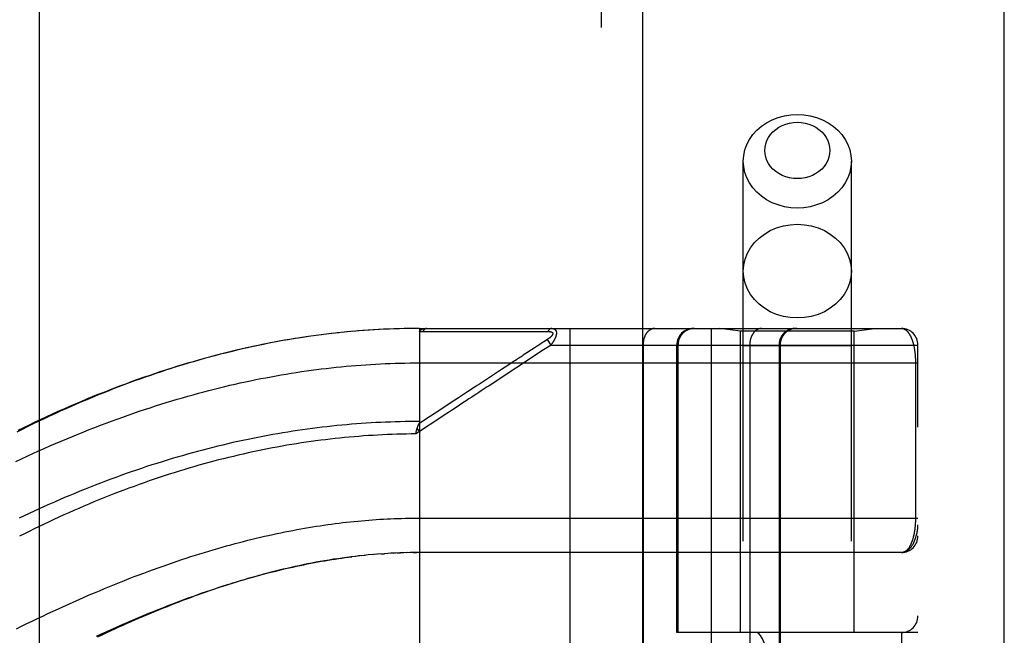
# Model space of a CAD drawing. Header units: inches. Extents: x 0 to 227, y 0 to 147.
# Tile 105 of 256: x 99.05 to 100.84, y 64.04 to 65.15. Entities that reach past the tile are written whole.
import ezdxf

# ---------------------------------------------------------------- set-up
doc = ezdxf.new("R2010")
doc.units = ezdxf.units.IN
doc.header["$LTSCALE"] = 12.466667
doc.header["$MEASUREMENT"] = 0
doc.linetypes.add('HIDDEN', pattern=[0.2, 0.1, -0.1])
doc.layers.get('0').update_dxf_attribs({"linetype": 'CONTINUOUS'})
doc.layers.add('DEFAULT_2', color=8, linetype='HIDDEN')
doc.layers.add('RIGHTHAND_DOOR_ASSEMBLY', color=7, linetype='CONTINUOUS')

msp = doc.modelspace()

# ---------------------------------------------------------------- linework, layer by layer
at = {"color": 3, "linetype": 'Continuous'}
msp.add_line((100.8392, 41.7214), (100.8392, 106.2511), dxfattribs=at)
at = {"layer": 'DEFAULT_2', "color": 8, "linetype": 'HIDDEN'}
msp.add_line((99.0892, 100.1694), (99.0892, 43.0654), dxfattribs=at)
at = {"layer": 'RIGHTHAND_DOOR_ASSEMBLY', "color": 8, "linetype": 'HIDDEN'}
for p, q in [((100.1084, 101.2924), (100.1084, 41.9424)), ((100.3659, 61.7144), (100.3659, 64.8968)), ((100.5619, 61.7144), (100.5619, 64.8968)), ((99.6971, 64.5912), (99.6856, 64.5905)), ((99.7062, 64.5917), (99.695, 64.5911)), ((99.7153, 64.5922), (99.7044, 64.5916)), ((99.7244, 64.5926), (99.7137, 64.5921)), ((99.7335, 64.5929), (99.723, 64.5925)), ((99.7426, 64.5932), (99.7324, 64.5929)), ((99.7517, 64.5934), (99.7417, 64.5931)), ((99.7608, 64.5935), (99.751, 64.5934)), ((99.7699, 64.5936), (99.7604, 64.5935)), ((99.7789, 64.5936), (99.7697, 64.5936)), ((99.7789, 64.5936), (100.6527, 64.5936)), ((99.7789, 64.5936), (99.7789, 63.9289)), ((100.0512, 64.5936), (100.0512, 61.8911)), ((100.3077, 64.5936), (100.3077, 61.8911)), ((100.3609, 64.5884), (100.3234, 64.5936)), ((100.5669, 64.5884), (100.6044, 64.5936)), ((99.5777, 64.579), (99.563, 64.5768)), ((99.5869, 64.5803), (99.5725, 64.5783)), ((99.5962, 64.5816), (99.582, 64.5797)), ((99.6054, 64.5828), (99.5915, 64.581)), ((99.6146, 64.5839), (99.601, 64.5822)), ((99.6238, 64.5849), (99.6104, 64.5834)), ((99.633, 64.5859), (99.6199, 64.5845)), ((99.6422, 64.5869), (99.6293, 64.5856)), ((99.6514, 64.5878), (99.6387, 64.5865)), ((99.6605, 64.5886), (99.6481, 64.5875)), ((99.6697, 64.5893), (99.6575, 64.5883)), ((99.6788, 64.59), (99.6669, 64.5891)), ((99.6879, 64.5906), (99.6763, 64.5898)), ((99.785, 64.588), (99.809, 64.588)), ((99.9776, 64.5881), (99.9813, 64.5881)), ((99.9813, 64.5881), (99.9847, 64.5881)), ((99.9847, 64.5881), (99.9879, 64.5881)), ((99.9879, 64.5881), (99.9926, 64.5881)), ((99.9926, 64.5881), (99.9956, 64.5881)), ((99.9956, 64.5881), (100.0118, 64.5882)), ((100.0107, 64.5737), (100.0044, 64.5695)), ((100.0173, 64.5636), (100.0107, 64.5737)), ((100.5669, 64.5884), (100.3609, 64.5884)), ((100.3609, 64.0424), (100.3609, 64.5884)), ((100.5669, 64.0424), (100.5669, 64.5884)), ((99.9883, 64.559), (99.9669, 64.5449)), ((99.992, 64.5614), (99.9883, 64.559)), ((100.002, 64.568), (99.9968, 64.5646)), ((100.0044, 64.5695), (100.002, 64.568)), ((100.0173, 64.5636), (100.0037, 64.5547)), ((100.0173, 64.5636), (100.6827, 64.5636)), ((100.1842, 64.5636), (100.1842, 61.9211)), ((100.2452, 64.0424), (100.2452, 64.5636)), ((100.2475, 64.5636), (100.2475, 64.0424)), ((100.5619, 64.5624), (100.3659, 64.5624)), ((100.3777, 64.5636), (100.3777, 61.9211)), ((100.4308, 64.5636), (100.4308, 61.9211)), ((100.4328, 64.5636), (100.4328, 61.9211)), ((100.6827, 61.9211), (100.6827, 64.5636)), ((99.7789, 64.5311), (100.6827, 64.5311)), ((99.9407, 64.5277), (99.9275, 64.5191)), ((99.797, 64.4333), (99.7777, 64.4206)), ((99.7789, 64.4069), (99.7748, 64.4131)), ((99.7789, 64.4069), (99.7722, 64.4023)), ((99.7722, 64.4023), (99.7729, 64.4054)), ((99.7729, 64.4054), (99.7731, 64.4066)), ((99.7731, 64.4066), (99.7734, 64.4079)), ((99.7724, 64.2499), (100.6827, 64.2499)), ((99.6707, 64.1814), (99.6622, 64.1805)), ((99.6742, 64.1818), (99.6801, 64.1824)), ((99.7005, 64.1843), (99.6919, 64.1835)), ((99.7076, 64.1848), (99.6978, 64.184)), ((99.7095, 64.1849), (99.7154, 64.1853)), ((99.7287, 64.1861), (99.7212, 64.1857)), ((99.7358, 64.1864), (99.727, 64.186)), ((99.7386, 64.1866), (99.7444, 64.1868)), ((99.7575, 64.1872), (99.7501, 64.187)), ((99.7647, 64.1873), (99.7559, 64.1871)), ((99.7674, 64.1873), (99.7732, 64.1874)), ((100.6527, 64.1874), (99.7789, 64.1874)), ((100.6827, 64.0424), (100.2452, 64.0424)), ((100.2943, 62.4424), (100.2943, 64.0424)), ((100.3402, 62.4424), (100.3402, 64.0424)), ((100.6527, 64.0424), (100.6527, 62.4424))]:
    msp.add_line(p, q, dxfattribs=at)
at = {"layer": 'RIGHTHAND_DOOR_ASSEMBLY', "color": 3, "linetype": 'Continuous'}
msp.add_line((100.1834, 101.2924), (100.1834, 41.9424), dxfattribs=at)
at = {"layer": 'RIGHTHAND_DOOR_ASSEMBLY', "color": 8, "linetype": 'HIDDEN'}
for points in [[(100.3659, 64.8968), (100.3667, 64.907), (100.3688, 64.9171), (100.3723, 64.9268), (100.3772, 64.9362), (100.3833, 64.945), (100.3906, 64.953), (100.399, 64.9603), (100.4083, 64.9666), (100.4184, 64.9719), (100.4292, 64.9761), (100.4405, 64.9792), (100.4521, 64.981), (100.4639, 64.9816)], [(100.4639, 64.8652), (100.4568, 64.8655), (100.4498, 64.8666), (100.443, 64.8685), (100.4365, 64.871), (100.4304, 64.8742), (100.4248, 64.878), (100.4198, 64.8824), (100.4154, 64.8872), (100.4117, 64.8925), (100.4088, 64.8981), (100.4067, 64.904), (100.4054, 64.9101), (100.405, 64.9163), (100.4054, 64.9224), (100.4067, 64.9285), (100.4088, 64.9344), (100.4117, 64.94), (100.4154, 64.9453), (100.4198, 64.9501), (100.4248, 64.9545), (100.4305, 64.9583), (100.4365, 64.9615), (100.443, 64.964), (100.4498, 64.9659), (100.4568, 64.967), (100.4639, 64.9673)], [(100.4639, 64.9816), (100.4758, 64.981), (100.4874, 64.9792), (100.4987, 64.9761), (100.5095, 64.9719), (100.5196, 64.9666), (100.5289, 64.9603), (100.5373, 64.953), (100.5446, 64.945), (100.5507, 64.9362), (100.5556, 64.9268), (100.5591, 64.9171), (100.5612, 64.907), (100.5619, 64.8968)], [(100.4639, 64.9673), (100.4711, 64.967), (100.4781, 64.9659), (100.4849, 64.964), (100.4914, 64.9615), (100.4975, 64.9583), (100.5031, 64.9545), (100.5081, 64.9501), (100.5125, 64.9453), (100.5162, 64.94), (100.5191, 64.9344), (100.5212, 64.9285), (100.5225, 64.9224), (100.5229, 64.9162), (100.5225, 64.9101), (100.5212, 64.904), (100.5191, 64.8981), (100.5162, 64.8925), (100.5125, 64.8872), (100.5081, 64.8824), (100.5031, 64.878), (100.4974, 64.8742), (100.4914, 64.871), (100.4849, 64.8685), (100.4781, 64.8666), (100.4711, 64.8655), (100.4639, 64.8652)], [(100.4639, 64.8119), (100.4521, 64.8125), (100.4405, 64.8143), (100.4292, 64.8174), (100.4184, 64.8216), (100.4083, 64.8269), (100.399, 64.8332), (100.3906, 64.8405), (100.3833, 64.8485), (100.3772, 64.8573), (100.3723, 64.8667), (100.3688, 64.8764), (100.3667, 64.8865), (100.3659, 64.8968)], [(100.5619, 64.8968), (100.5612, 64.8865), (100.5591, 64.8764), (100.5556, 64.8667), (100.5507, 64.8573), (100.5446, 64.8485), (100.5373, 64.8405), (100.5289, 64.8332), (100.5196, 64.8269), (100.5095, 64.8216), (100.4987, 64.8174), (100.4874, 64.8143), (100.4758, 64.8125), (100.4639, 64.8119)], [(100.3659, 64.6975), (100.3668, 64.7086), (100.3693, 64.7195), (100.3734, 64.73), (100.3791, 64.7399), (100.3862, 64.7492), (100.3947, 64.7575), (100.4043, 64.7648), (100.4149, 64.771), (100.4264, 64.7759), (100.4386, 64.7795), (100.4512, 64.7816), (100.4639, 64.7824)], [(100.4639, 64.7824), (100.4767, 64.7816), (100.4893, 64.7795), (100.5015, 64.7759), (100.5129, 64.771), (100.5236, 64.7648), (100.5332, 64.7575), (100.5417, 64.7492), (100.5488, 64.7399), (100.5545, 64.73), (100.5586, 64.7195), (100.5611, 64.7086), (100.5619, 64.6975)], [(100.4639, 64.6126), (100.4512, 64.6134), (100.4386, 64.6155), (100.4264, 64.6191), (100.4149, 64.624), (100.4043, 64.6302), (100.3947, 64.6375), (100.3862, 64.6458), (100.3791, 64.6551), (100.3734, 64.665), (100.3693, 64.6755), (100.3668, 64.6864), (100.3659, 64.6975)], [(100.5619, 64.6975), (100.5611, 64.6864), (100.5586, 64.6755), (100.5545, 64.665), (100.5488, 64.6551), (100.5417, 64.6458), (100.5332, 64.6375), (100.5236, 64.6302), (100.5129, 64.624), (100.5015, 64.6191), (100.4893, 64.6155), (100.4767, 64.6134), (100.4639, 64.6126)], [(99.7789, 64.5878), (99.779, 64.588), (99.779, 64.5881), (99.779, 64.5883), (99.779, 64.5884), (99.779, 64.5886), (99.7791, 64.5887), (99.7791, 64.5889), (99.7792, 64.589), (99.7792, 64.5892), (99.7793, 64.5893), (99.7793, 64.5894), (99.7794, 64.5896), (99.7795, 64.5897), (99.7796, 64.5898), (99.7796, 64.59), (99.7797, 64.5901), (99.7798, 64.5902), (99.7799, 64.5903), (99.7801, 64.5905), (99.7802, 64.5906), (99.7803, 64.5907), (99.7804, 64.5908), (99.7806, 64.5909), (99.7807, 64.5911), (99.7809, 64.5912), (99.781, 64.5913), (99.7812, 64.5914), (99.7814, 64.5915), (99.7816, 64.5916), (99.7818, 64.5917), (99.782, 64.5919), (99.7822, 64.592), (99.7824, 64.5921), (99.7827, 64.5922), (99.7829, 64.5923), (99.7832, 64.5924), (99.7835, 64.5925), (99.7838, 64.5926), (99.7841, 64.5927), (99.7844, 64.5928), (99.7847, 64.5929), (99.785, 64.5929), (99.7854, 64.593), (99.7858, 64.5931), (99.7862, 64.5932), (99.7866, 64.5933), (99.787, 64.5933), (99.7875, 64.5934), (99.7879, 64.5934), (99.7884, 64.5935), (99.7889, 64.5935), (99.7894, 64.5936), (99.79, 64.5936), (99.7905, 64.5936), (99.7911, 64.5936), (99.7917, 64.5936)], [(99.7917, 64.5936), (99.7914, 64.5936), (99.7912, 64.5936), (99.791, 64.5936), (99.7908, 64.5936), (99.7905, 64.5935), (99.7903, 64.5935), (99.7901, 64.5934), (99.7899, 64.5933), (99.7897, 64.5932), (99.7894, 64.5931), (99.7892, 64.593), (99.789, 64.5929), (99.7888, 64.5928), (99.7886, 64.5926), (99.7884, 64.5925), (99.7882, 64.5923), (99.788, 64.5922), (99.7877, 64.592), (99.7875, 64.5918), (99.7874, 64.5916), (99.7872, 64.5914), (99.787, 64.5912), (99.7868, 64.591), (99.7866, 64.5907), (99.7864, 64.5905), (99.7862, 64.5902), (99.7861, 64.59), (99.7859, 64.5897), (99.7857, 64.5894), (99.7856, 64.5892), (99.7854, 64.5889), (99.7853, 64.5886), (99.7851, 64.5883), (99.785, 64.588)], [(100.0185, 64.5936), (100.0182, 64.5936), (100.018, 64.5936), (100.0178, 64.5936), (100.0176, 64.5936), (100.0173, 64.5935), (100.0171, 64.5935), (100.0169, 64.5934), (100.0167, 64.5933), (100.0165, 64.5932), (100.0162, 64.5931), (100.016, 64.593), (100.0158, 64.5929), (100.0156, 64.5928), (100.0154, 64.5927), (100.0152, 64.5925), (100.015, 64.5924), (100.0148, 64.5922), (100.0146, 64.592), (100.0144, 64.5919), (100.0142, 64.5917), (100.014, 64.5915), (100.0138, 64.5913), (100.0136, 64.591), (100.0134, 64.5908), (100.0133, 64.5906), (100.0131, 64.5904), (100.0129, 64.5901), (100.0127, 64.5898), (100.0126, 64.5896), (100.0124, 64.5893), (100.0123, 64.589), (100.0121, 64.5888), (100.012, 64.5885), (100.0118, 64.5882)], [(100.0185, 64.5936), (100.0189, 64.5936), (100.0193, 64.5936), (100.0197, 64.5936), (100.0201, 64.5935), (100.0205, 64.5935), (100.0208, 64.5934), (100.0212, 64.5934), (100.0215, 64.5933), (100.0218, 64.5932), (100.0221, 64.5931), (100.0224, 64.593), (100.0226, 64.5929), (100.0229, 64.5928), (100.0231, 64.5927), (100.0234, 64.5926), (100.0236, 64.5924), (100.0238, 64.5923), (100.024, 64.5922), (100.0242, 64.592), (100.0244, 64.5919), (100.0246, 64.5918), (100.0248, 64.5916), (100.0249, 64.5914), (100.0251, 64.5913), (100.0252, 64.5911), (100.0254, 64.591), (100.0255, 64.5908), (100.0257, 64.5906), (100.0258, 64.5904), (100.0259, 64.5903), (100.026, 64.5901), (100.0261, 64.5899), (100.0262, 64.5897), (100.0263, 64.5895), (100.0264, 64.5893), (100.0265, 64.5891), (100.0266, 64.5889), (100.0267, 64.5887), (100.0267, 64.5885), (100.0268, 64.5883), (100.0268, 64.588), (100.0269, 64.5878), (100.0269, 64.5876), (100.027, 64.5873), (100.027, 64.5871), (100.0271, 64.5869), (100.0271, 64.5866), (100.0271, 64.5864), (100.0271, 64.5861), (100.0271, 64.5859), (100.0271, 64.5856), (100.0272, 64.5854), (100.0271, 64.5851), (100.0271, 64.5848), (100.0271, 64.5845), (100.0271, 64.5843), (100.0271, 64.584), (100.027, 64.5837), (100.027, 64.5834), (100.027, 64.5831), (100.0269, 64.5828), (100.0269, 64.5825), (100.0268, 64.5822), (100.0267, 64.5819), (100.0267, 64.5815), (100.0266, 64.5812), (100.0265, 64.5809), (100.0264, 64.5806), (100.0263, 64.5802), (100.0262, 64.5799), (100.0261, 64.5795), (100.026, 64.5792), (100.0259, 64.5788), (100.0258, 64.5785), (100.0256, 64.5781), (100.0255, 64.5777), (100.0253, 64.5773), (100.0252, 64.5769), (100.025, 64.5766), (100.0248, 64.5762), (100.0247, 64.5757), (100.0245, 64.5753), (100.0243, 64.5749), (100.0241, 64.5745), (100.0239, 64.574), (100.0236, 64.5736), (100.0234, 64.5732), (100.0232, 64.5727), (100.0229, 64.5722), (100.0226, 64.5717), (100.0224, 64.5712), (100.0221, 64.5707), (100.0218, 64.5702), (100.0214, 64.5697), (100.0211, 64.5691), (100.0207, 64.5686), (100.0204, 64.568), (100.02, 64.5674), (100.0196, 64.5668), (100.0191, 64.5662), (100.0187, 64.5656), (100.0182, 64.5649), (100.0178, 64.5643), (100.0173, 64.5636)], [(100.2054, 64.5936), (100.2049, 64.5936), (100.2044, 64.5936), (100.204, 64.5936), (100.2035, 64.5935), (100.2031, 64.5935), (100.2026, 64.5934), (100.2021, 64.5933), (100.2017, 64.5932), (100.2012, 64.5931), (100.2008, 64.5929), (100.2003, 64.5928), (100.1999, 64.5926), (100.1994, 64.5924), (100.199, 64.5923), (100.1986, 64.5921), (100.1981, 64.5918), (100.1977, 64.5916), (100.1973, 64.5914), (100.1968, 64.5911), (100.1964, 64.5908), (100.196, 64.5905), (100.1956, 64.5903), (100.1952, 64.5899), (100.1948, 64.5896), (100.1944, 64.5893), (100.194, 64.5889), (100.1936, 64.5886), (100.1932, 64.5882), (100.1928, 64.5878), (100.1925, 64.5874), (100.1921, 64.587), (100.1917, 64.5866), (100.1914, 64.5862), (100.191, 64.5858), (100.1907, 64.5853), (100.1904, 64.5849), (100.1901, 64.5844), (100.1897, 64.5839), (100.1894, 64.5834), (100.1891, 64.5829), (100.1888, 64.5824), (100.1885, 64.5819), (100.1883, 64.5814), (100.188, 64.5809), (100.1877, 64.5803), (100.1875, 64.5798), (100.1872, 64.5792), (100.187, 64.5786), (100.1868, 64.5781), (100.1866, 64.5775), (100.1863, 64.5769), (100.1861, 64.5763), (100.186, 64.5757), (100.1858, 64.5751), (100.1856, 64.5745), (100.1854, 64.5739), (100.1853, 64.5733), (100.1851, 64.5727), (100.185, 64.572), (100.1849, 64.5714), (100.1848, 64.5708), (100.1847, 64.5701), (100.1846, 64.5695), (100.1845, 64.5689), (100.1844, 64.5682), (100.1843, 64.5676), (100.1843, 64.5669), (100.1842, 64.5663), (100.1842, 64.5656), (100.1842, 64.565), (100.1842, 64.5643), (100.1842, 64.5636)], [(100.2772, 64.5936), (100.2766, 64.5936), (100.2759, 64.5936), (100.2753, 64.5936), (100.2746, 64.5935), (100.274, 64.5935), (100.2733, 64.5934), (100.2727, 64.5933), (100.2721, 64.5932), (100.2714, 64.5931), (100.2708, 64.5929), (100.2702, 64.5928), (100.2695, 64.5926), (100.2689, 64.5924), (100.2683, 64.5923), (100.2677, 64.5921), (100.2671, 64.5918), (100.2664, 64.5916), (100.2658, 64.5914), (100.2653, 64.5911), (100.2647, 64.5908), (100.2641, 64.5905), (100.2635, 64.5903), (100.2629, 64.5899), (100.2624, 64.5896), (100.2618, 64.5893), (100.2613, 64.5889), (100.2607, 64.5886), (100.2602, 64.5882), (100.2597, 64.5878), (100.2591, 64.5874), (100.2586, 64.587), (100.2581, 64.5866), (100.2576, 64.5862), (100.2572, 64.5858), (100.2567, 64.5853), (100.2562, 64.5849), (100.2558, 64.5844), (100.2553, 64.5839), (100.2549, 64.5834), (100.2545, 64.5829), (100.2541, 64.5824), (100.2537, 64.5819), (100.2533, 64.5814), (100.2529, 64.5809), (100.2525, 64.5803), (100.2522, 64.5798), (100.2518, 64.5792), (100.2515, 64.5786), (100.2512, 64.5781), (100.2509, 64.5775), (100.2506, 64.5769), (100.2503, 64.5763), (100.25, 64.5757), (100.2498, 64.5751), (100.2495, 64.5745), (100.2493, 64.5739), (100.2491, 64.5733), (100.2489, 64.5727), (100.2487, 64.572), (100.2485, 64.5714), (100.2484, 64.5708), (100.2482, 64.5701), (100.2481, 64.5695), (100.248, 64.5689), (100.2479, 64.5682), (100.2478, 64.5676), (100.2477, 64.5669), (100.2476, 64.5663), (100.2476, 64.5656), (100.2476, 64.565), (100.2475, 64.5643), (100.2475, 64.5636)], [(100.3989, 64.5936), (100.3984, 64.5936), (100.398, 64.5936), (100.3975, 64.5936), (100.3971, 64.5935), (100.3966, 64.5935), (100.3961, 64.5934), (100.3957, 64.5933), (100.3952, 64.5932), (100.3948, 64.5931), (100.3943, 64.5929), (100.3939, 64.5928), (100.3934, 64.5926), (100.393, 64.5924), (100.3925, 64.5923), (100.3921, 64.5921), (100.3917, 64.5918), (100.3912, 64.5916), (100.3908, 64.5914), (100.3904, 64.5911), (100.3899, 64.5908), (100.3895, 64.5905), (100.3891, 64.5903), (100.3887, 64.5899), (100.3883, 64.5896), (100.3879, 64.5893), (100.3875, 64.5889), (100.3871, 64.5886), (100.3867, 64.5882), (100.3864, 64.5878), (100.386, 64.5874), (100.3856, 64.587), (100.3853, 64.5866), (100.3849, 64.5862), (100.3846, 64.5858), (100.3842, 64.5853), (100.3839, 64.5849), (100.3836, 64.5844), (100.3833, 64.5839), (100.383, 64.5834), (100.3827, 64.5829), (100.3824, 64.5824), (100.3821, 64.5819), (100.3818, 64.5814), (100.3815, 64.5809), (100.3813, 64.5803), (100.381, 64.5798), (100.3808, 64.5792), (100.3805, 64.5786), (100.3803, 64.5781), (100.3801, 64.5775), (100.3799, 64.5769), (100.3797, 64.5763), (100.3795, 64.5757), (100.3793, 64.5751), (100.3791, 64.5745), (100.379, 64.5739), (100.3788, 64.5733), (100.3787, 64.5727), (100.3785, 64.572), (100.3784, 64.5714), (100.3783, 64.5708), (100.3782, 64.5701), (100.3781, 64.5695), (100.378, 64.5689), (100.3779, 64.5682), (100.3779, 64.5676), (100.3778, 64.5669), (100.3778, 64.5663), (100.3777, 64.5656), (100.3777, 64.565), (100.3777, 64.5643), (100.3777, 64.5636)], [(100.4604, 64.5936), (100.4598, 64.5936), (100.4591, 64.5936), (100.4585, 64.5936), (100.4579, 64.5935), (100.4572, 64.5935), (100.4566, 64.5934), (100.4559, 64.5933), (100.4553, 64.5932), (100.4547, 64.5931), (100.454, 64.5929), (100.4534, 64.5928), (100.4528, 64.5926), (100.4521, 64.5924), (100.4515, 64.5923), (100.4509, 64.5921), (100.4503, 64.5918), (100.4497, 64.5916), (100.4491, 64.5914), (100.4485, 64.5911), (100.4479, 64.5908), (100.4473, 64.5905), (100.4467, 64.5903), (100.4462, 64.5899), (100.4456, 64.5896), (100.445, 64.5893), (100.4445, 64.5889), (100.444, 64.5886), (100.4434, 64.5882), (100.4429, 64.5878), (100.4424, 64.5874), (100.4419, 64.587), (100.4414, 64.5866), (100.4409, 64.5862), (100.4404, 64.5858), (100.4399, 64.5853), (100.4395, 64.5849), (100.439, 64.5844), (100.4386, 64.5839), (100.4381, 64.5834), (100.4377, 64.5829), (100.4373, 64.5824), (100.4369, 64.5819), (100.4365, 64.5814), (100.4361, 64.5809), (100.4358, 64.5803), (100.4354, 64.5798), (100.4351, 64.5792), (100.4347, 64.5786), (100.4344, 64.5781), (100.4341, 64.5775), (100.4338, 64.5769), (100.4335, 64.5763), (100.4333, 64.5757), (100.433, 64.5751), (100.4328, 64.5745), (100.4326, 64.5739), (100.4323, 64.5733), (100.4321, 64.5727), (100.4319, 64.572), (100.4318, 64.5714), (100.4316, 64.5708), (100.4315, 64.5701), (100.4313, 64.5695), (100.4312, 64.5689), (100.4311, 64.5682), (100.431, 64.5676), (100.4309, 64.5669), (100.4309, 64.5663), (100.4308, 64.5656), (100.4308, 64.565), (100.4308, 64.5643), (100.4308, 64.5636)], [(100.6527, 64.5936), (100.6533, 64.5936), (100.6539, 64.5936), (100.6545, 64.5935), (100.6551, 64.5934), (100.6557, 64.5933), (100.6562, 64.5931), (100.6568, 64.5929), (100.6573, 64.5927), (100.6579, 64.5925), (100.6584, 64.5922), (100.659, 64.5919), (100.6595, 64.5916), (100.66, 64.5913), (100.6605, 64.591), (100.661, 64.5906), (100.6615, 64.5902), (100.662, 64.5898), (100.6624, 64.5894), (100.6629, 64.5889), (100.6634, 64.5884), (100.6638, 64.5879), (100.6643, 64.5874), (100.6647, 64.5869), (100.6651, 64.5864), (100.6655, 64.5858), (100.6659, 64.5852), (100.6663, 64.5847), (100.6667, 64.5841), (100.6671, 64.5834), (100.6675, 64.5828), (100.6679, 64.5822), (100.6682, 64.5815), (100.6686, 64.5809), (100.6689, 64.5802), (100.6693, 64.5795), (100.6696, 64.5788), (100.6699, 64.5781), (100.6702, 64.5774), (100.6706, 64.5767), (100.6709, 64.5759), (100.6712, 64.5752), (100.6714, 64.5744), (100.6717, 64.5737), (100.672, 64.5729), (100.6723, 64.5721), (100.6725, 64.5713), (100.6728, 64.5706), (100.673, 64.5698), (100.6733, 64.569), (100.6735, 64.5682), (100.6737, 64.5673), (100.6739, 64.5665), (100.6741, 64.5657), (100.6744, 64.5649), (100.6746, 64.564), (100.6748, 64.5632), (100.6749, 64.5624), (100.6751, 64.5615), (100.6753, 64.5607), (100.6755, 64.5598), (100.6756, 64.559), (100.6758, 64.5581), (100.6759, 64.5573), (100.6761, 64.5564), (100.6762, 64.5555), (100.6764, 64.5547), (100.6765, 64.5538), (100.6766, 64.5529), (100.6767, 64.5521), (100.6769, 64.5512), (100.677, 64.5503), (100.6771, 64.5495), (100.6772, 64.5486), (100.6773, 64.5478), (100.6773, 64.5469), (100.6774, 64.5461), (100.6775, 64.5452), (100.6776, 64.5444), (100.6776, 64.5436), (100.6777, 64.5427), (100.6777, 64.5419), (100.6778, 64.5411), (100.6778, 64.5402), (100.6779, 64.5394), (100.6779, 64.5386), (100.678, 64.5378), (100.678, 64.5369), (100.678, 64.5361), (100.678, 64.5353), (100.6781, 64.5345), (100.6781, 64.5336), (100.6781, 64.5328), (100.6781, 64.532), (100.6781, 64.5311)], [(99.5684, 64.5776), (99.5591, 64.5762), (99.5498, 64.5747), (99.5405, 64.5731), (99.5311, 64.5715), (99.5218, 64.5698), (99.5124, 64.568), (99.503, 64.5662), (99.4936, 64.5643), (99.4841, 64.5623), (99.4746, 64.5603), (99.4652, 64.5582), (99.4556, 64.5561), (99.4461, 64.5538), (99.4366, 64.5515), (99.427, 64.5491), (99.4174, 64.5467), (99.4078, 64.5442), (99.3981, 64.5416), (99.3885, 64.5389), (99.3788, 64.5362), (99.369, 64.5334), (99.3593, 64.5306), (99.3495, 64.5276), (99.3397, 64.5246), (99.3299, 64.5215), (99.3202, 64.5184), (99.3104, 64.5152), (99.3007, 64.5119), (99.291, 64.5086), (99.2813, 64.5053), (99.2717, 64.5018), (99.262, 64.4984), (99.2524, 64.4949), (99.2429, 64.4913), (99.2333, 64.4876), (99.2237, 64.4839), (99.2141, 64.4802), (99.2046, 64.4764), (99.195, 64.4725), (99.1854, 64.4685), (99.1758, 64.4645), (99.1662, 64.4605), (99.1566, 64.4563), (99.147, 64.4521), (99.1373, 64.4479), (99.1276, 64.4435), (99.1179, 64.4391), (99.1082, 64.4346), (99.0984, 64.43), (99.0885, 64.4253), (99.0786, 64.4205), (99.0686, 64.4157), (99.0586, 64.4107), (99.0485, 64.4057)], [(99.563, 64.5768), (99.5535, 64.5753), (99.5439, 64.5737), (99.5343, 64.5721), (99.5247, 64.5704), (99.5151, 64.5686), (99.5055, 64.5668), (99.4959, 64.5648), (99.4862, 64.5628), (99.4765, 64.5608), (99.4668, 64.5587), (99.4571, 64.5565), (99.4473, 64.5542), (99.4375, 64.5518), (99.4277, 64.5494), (99.4179, 64.547), (99.4081, 64.5444), (99.3982, 64.5418), (99.3883, 64.5391), (99.3784, 64.5363), (99.3684, 64.5334), (99.3585, 64.5305), (99.3485, 64.5275), (99.3384, 64.5245), (99.3284, 64.5213), (99.3183, 64.5181), (99.3083, 64.5148), (99.2981, 64.5114), (99.288, 64.508), (99.2779, 64.5045), (99.2677, 64.5009), (99.2575, 64.4972), (99.2473, 64.4935), (99.237, 64.4897), (99.2268, 64.4858), (99.2165, 64.4818), (99.2062, 64.4778), (99.1959, 64.4736), (99.1855, 64.4694), (99.1752, 64.4652), (99.1648, 64.4608), (99.1545, 64.4564), (99.1441, 64.4519), (99.1337, 64.4474), (99.1233, 64.4428), (99.1129, 64.4381), (99.1025, 64.4333), (99.092, 64.4284), (99.0816, 64.4235), (99.0712, 64.4186), (99.0608, 64.4135), (99.0504, 64.4084)], [(99.7789, 64.5878), (99.7799, 64.5879), (99.7809, 64.5879), (99.7819, 64.5879), (99.7829, 64.588), (99.7839, 64.588), (99.785, 64.588)], [(99.809, 64.588), (99.8144, 64.588), (99.8195, 64.588), (99.8245, 64.588), (99.8294, 64.588), (99.8343, 64.588), (99.839, 64.588), (99.8436, 64.588), (99.848, 64.588), (99.8523, 64.588), (99.8564, 64.588), (99.8604, 64.588), (99.8643, 64.588), (99.8681, 64.588), (99.8719, 64.588), (99.8757, 64.588), (99.8795, 64.588), (99.8909, 64.588)], [(99.8909, 64.588), (99.8947, 64.588), (99.8983, 64.588), (99.9019, 64.588), (99.9053, 64.588), (99.9085, 64.588), (99.9116, 64.588), (99.9202, 64.588)], [(99.9202, 64.588), (99.9228, 64.588), (99.9254, 64.588), (99.928, 64.588), (99.9306, 64.588), (99.9332, 64.588), (99.9383, 64.588)], [(99.9383, 64.588), (99.9409, 64.588), (99.9435, 64.588), (99.9486, 64.588)], [(99.9486, 64.588), (99.9512, 64.588), (99.9538, 64.588), (99.9564, 64.588), (99.9714, 64.5881)], [(99.9714, 64.5881), (99.9736, 64.5881), (99.9776, 64.5881)], [(100.0118, 64.5882), (100.0123, 64.5882), (100.0127, 64.5882), (100.0131, 64.5881), (100.0135, 64.5881), (100.0139, 64.5881), (100.0142, 64.5881), (100.0145, 64.588), (100.0149, 64.588), (100.0152, 64.588), (100.0155, 64.5879), (100.0158, 64.5879), (100.016, 64.5878), (100.0163, 64.5878), (100.0165, 64.5877), (100.0168, 64.5877), (100.017, 64.5876), (100.0172, 64.5876), (100.0174, 64.5875), (100.0176, 64.5874), (100.0178, 64.5874), (100.018, 64.5873), (100.0182, 64.5872), (100.0183, 64.5872), (100.0185, 64.5871), (100.0186, 64.587), (100.0188, 64.5869), (100.0189, 64.5868), (100.0191, 64.5868), (100.0192, 64.5867), (100.0193, 64.5866), (100.0194, 64.5865), (100.0195, 64.5864), (100.0196, 64.5863), (100.0197, 64.5862), (100.0198, 64.5861), (100.0199, 64.5861), (100.02, 64.586), (100.0201, 64.5859), (100.0201, 64.5858), (100.0202, 64.5857), (100.0203, 64.5855), (100.0203, 64.5854), (100.0204, 64.5853), (100.0204, 64.5852), (100.0204, 64.5851), (100.0205, 64.585), (100.0205, 64.5849), (100.0205, 64.5848), (100.0205, 64.5846), (100.0206, 64.5845), (100.0206, 64.5844), (100.0206, 64.5843), (100.0206, 64.5841), (100.0206, 64.584), (100.0205, 64.5839), (100.0205, 64.5837), (100.0205, 64.5836), (100.0205, 64.5835), (100.0204, 64.5833), (100.0204, 64.5832), (100.0203, 64.583), (100.0203, 64.5829), (100.0202, 64.5827), (100.0202, 64.5826), (100.0201, 64.5824), (100.02, 64.5823), (100.0199, 64.5821), (100.0198, 64.582), (100.0197, 64.5818), (100.0196, 64.5816), (100.0195, 64.5815), (100.0194, 64.5813), (100.0193, 64.5811), (100.0192, 64.5809), (100.019, 64.5808), (100.0189, 64.5806), (100.0187, 64.5804), (100.0186, 64.5802), (100.0184, 64.58), (100.0183, 64.5798), (100.0181, 64.5796), (100.0179, 64.5794), (100.0177, 64.5792), (100.0175, 64.579), (100.0173, 64.5788), (100.017, 64.5786), (100.0168, 64.5784), (100.0166, 64.5781), (100.0163, 64.5779), (100.016, 64.5777), (100.0158, 64.5774), (100.0155, 64.5772), (100.0151, 64.5769), (100.0148, 64.5767), (100.0145, 64.5764), (100.0141, 64.5761), (100.0138, 64.5758), (100.0134, 64.5755), (100.013, 64.5752), (100.0125, 64.5749), (100.0121, 64.5746), (100.0116, 64.5743), (100.0112, 64.574), (100.0107, 64.5737)], [(99.9968, 64.5646), (99.9953, 64.5636), (99.992, 64.5614)], [(100.0037, 64.5547), (99.9052, 64.4899), (99.9016, 64.4875), (99.898, 64.4852), (99.8944, 64.4828), (99.8906, 64.4803), (99.8867, 64.4777), (99.8826, 64.475), (99.8782, 64.4721), (99.8735, 64.4691), (99.8686, 64.4658), (99.8633, 64.4623), (99.8576, 64.4586), (99.8516, 64.4546), (99.8451, 64.4504), (99.8384, 64.4459), (99.8312, 64.4412), (99.8236, 64.4362), (99.8156, 64.431), (99.7789, 64.4069)], [(99.9669, 64.5449), (99.9649, 64.5436), (99.9629, 64.5423), (99.9609, 64.541), (99.9589, 64.5397), (99.9567, 64.5383), (99.9545, 64.5368), (99.952, 64.5352), (99.9494, 64.5335), (99.9467, 64.5316), (99.9407, 64.5277)], [(99.0469, 64.3525), (99.0572, 64.3574), (99.0675, 64.3621), (99.0778, 64.3668), (99.0881, 64.3715), (99.0984, 64.3761), (99.1087, 64.3806), (99.1189, 64.385), (99.1292, 64.3894), (99.1394, 64.3937), (99.1497, 64.398), (99.1599, 64.4022), (99.17, 64.4063), (99.1802, 64.4103), (99.1903, 64.4143), (99.2005, 64.4181), (99.2106, 64.422), (99.2206, 64.4257), (99.2307, 64.4294), (99.2407, 64.433), (99.2507, 64.4365), (99.2607, 64.44), (99.2706, 64.4434), (99.2805, 64.4467), (99.2904, 64.45), (99.3002, 64.4532), (99.31, 64.4563), (99.3198, 64.4593), (99.3296, 64.4623), (99.3393, 64.4652), (99.349, 64.468), (99.3587, 64.4708), (99.3684, 64.4735), (99.378, 64.4761), (99.3876, 64.4787), (99.3971, 64.4812), (99.4066, 64.4836), (99.4161, 64.486), (99.4256, 64.4883), (99.4351, 64.4906), (99.4445, 64.4927), (99.4539, 64.4948), (99.4632, 64.4969), (99.4726, 64.4989), (99.4819, 64.5008), (99.4912, 64.5026), (99.5004, 64.5044), (99.5096, 64.5062), (99.5189, 64.5078), (99.528, 64.5094), (99.5372, 64.511), (99.5464, 64.5125), (99.5555, 64.5139), (99.5646, 64.5153), (99.5737, 64.5166), (99.5827, 64.5178), (99.5918, 64.519), (99.6008, 64.5202), (99.6098, 64.5213), (99.6188, 64.5223), (99.6278, 64.5232), (99.6368, 64.5241), (99.6457, 64.525), (99.6547, 64.5258), (99.6636, 64.5265), (99.6725, 64.5272), (99.6814, 64.5278), (99.6903, 64.5284), (99.6992, 64.5289), (99.7081, 64.5294), (99.7169, 64.5298)], [(99.7169, 64.5298), (99.7258, 64.5302), (99.7347, 64.5305), (99.7435, 64.5307), (99.7524, 64.5309), (99.7612, 64.531), (99.7701, 64.5311), (99.7789, 64.5311)], [(100.6781, 64.5311), (100.6781, 64.2491), (100.6781, 64.2483), (100.6781, 64.2474), (100.6781, 64.2466), (100.678, 64.2458), (100.678, 64.245), (100.678, 64.2441), (100.678, 64.2433), (100.6779, 64.2425), (100.6779, 64.2416), (100.6778, 64.2408), (100.6778, 64.24), (100.6777, 64.2391), (100.6777, 64.2383), (100.6776, 64.2374), (100.6776, 64.2366), (100.6775, 64.2357), (100.6774, 64.2348), (100.6773, 64.234), (100.6772, 64.2331), (100.6771, 64.2322), (100.677, 64.2313), (100.6769, 64.2305), (100.6768, 64.2296), (100.6767, 64.2287), (100.6766, 64.2278), (100.6765, 64.2269), (100.6763, 64.226), (100.6762, 64.2251), (100.676, 64.2243), (100.6759, 64.2234), (100.6757, 64.2225), (100.6755, 64.2216), (100.6754, 64.2208), (100.6752, 64.2199), (100.675, 64.219), (100.6748, 64.2182), (100.6746, 64.2173), (100.6744, 64.2165), (100.6742, 64.2156), (100.674, 64.2148), (100.6738, 64.2139), (100.6735, 64.2131), (100.6733, 64.2123), (100.6731, 64.2114), (100.6728, 64.2106), (100.6726, 64.2098), (100.6723, 64.209), (100.672, 64.2082), (100.6717, 64.2074), (100.6715, 64.2066), (100.6712, 64.2059), (100.6709, 64.2051), (100.6705, 64.2044), (100.6702, 64.2036), (100.6699, 64.2029), (100.6696, 64.2022), (100.6692, 64.2014), (100.6689, 64.2007), (100.6685, 64.2), (100.6682, 64.1994), (100.6678, 64.1987), (100.6674, 64.1981), (100.667, 64.1974), (100.6666, 64.1968), (100.6662, 64.1962), (100.6658, 64.1956), (100.6654, 64.195), (100.6649, 64.1944), (100.6645, 64.1939), (100.6641, 64.1934), (100.6636, 64.1929), (100.6631, 64.1924), (100.6627, 64.1919), (100.6622, 64.1914), (100.6617, 64.191), (100.6612, 64.1906), (100.6607, 64.1902), (100.6602, 64.1898), (100.6596, 64.1895), (100.6591, 64.1892), (100.6586, 64.1889), (100.658, 64.1886), (100.6575, 64.1884), (100.6569, 64.1881), (100.6563, 64.1879), (100.6557, 64.1878), (100.6551, 64.1876), (100.6545, 64.1875), (100.6539, 64.1875), (100.6533, 64.1874), (100.6527, 64.1874)], [(99.9275, 64.5191), (99.924, 64.5167), (99.9204, 64.5144), (99.9167, 64.512), (99.913, 64.5095), (99.9094, 64.5071), (99.9057, 64.5047), (99.902, 64.5023), (99.8984, 64.4999), (99.8948, 64.4975), (99.8911, 64.4951), (99.8874, 64.4927), (99.8835, 64.4901), (99.8795, 64.4875), (99.8752, 64.4847), (99.8707, 64.4817), (99.8659, 64.4786)], [(99.8659, 64.4786), (99.8494, 64.4677), (99.8365, 64.4592)], [(99.8365, 64.4592), (99.8141, 64.4445), (99.797, 64.4333)], [(99.7789, 64.425), (99.7702, 64.425), (99.7614, 64.4249), (99.7526, 64.4247), (99.7438, 64.4246), (99.735, 64.4243), (99.7262, 64.424), (99.7174, 64.4237), (99.7086, 64.4233), (99.6998, 64.4229), (99.691, 64.4224), (99.6822, 64.4218), (99.6733, 64.4212), (99.6645, 64.4206), (99.6557, 64.4199), (99.6468, 64.4191), (99.638, 64.4183), (99.6291, 64.4174), (99.6202, 64.4165), (99.6113, 64.4155), (99.6025, 64.4145), (99.5936, 64.4134), (99.5847, 64.4123), (99.5757, 64.4111), (99.5668, 64.4098), (99.5579, 64.4085), (99.5489, 64.4072), (99.54, 64.4058), (99.531, 64.4043), (99.522, 64.4028), (99.513, 64.4012), (99.504, 64.3996), (99.495, 64.3979), (99.486, 64.3961), (99.4769, 64.3943), (99.4679, 64.3925), (99.4588, 64.3906), (99.4497, 64.3886), (99.4406, 64.3866), (99.4315, 64.3845), (99.4224, 64.3823), (99.4132, 64.3801), (99.4041, 64.3778), (99.3949, 64.3755), (99.3858, 64.3731), (99.3766, 64.3707), (99.3674, 64.3682), (99.3582, 64.3656), (99.3489, 64.363), (99.3397, 64.3604), (99.3305, 64.3576), (99.3212, 64.3548), (99.312, 64.352), (99.3027, 64.3491), (99.2934, 64.3461), (99.2841, 64.3431), (99.2748, 64.34), (99.2655, 64.3368), (99.2562, 64.3336), (99.2469, 64.3304), (99.2376, 64.3271), (99.2283, 64.3237), (99.219, 64.3202), (99.2097, 64.3168), (99.2004, 64.3132), (99.191, 64.3096), (99.1817, 64.306), (99.1724, 64.3022), (99.1632, 64.2985), (99.1539, 64.2947), (99.1446, 64.2908), (99.1353, 64.2869), (99.1261, 64.2829), (99.1169, 64.2789), (99.1077, 64.2748), (99.0985, 64.2707), (99.0893, 64.2666), (99.0802, 64.2623), (99.0711, 64.2581), (99.062, 64.2538), (99.0529, 64.2495)], [(99.7734, 64.4079), (99.7737, 64.4091), (99.7739, 64.4097), (99.774, 64.4102), (99.7742, 64.4108), (99.7743, 64.4114), (99.7745, 64.412), (99.7747, 64.4126), (99.7748, 64.4131)], [(99.7748, 64.4131), (99.775, 64.4137), (99.7752, 64.4143), (99.7754, 64.4149), (99.7756, 64.4154), (99.7758, 64.416), (99.776, 64.4165), (99.7762, 64.4171), (99.7764, 64.4176), (99.7766, 64.4181), (99.7768, 64.4186), (99.777, 64.4191), (99.7773, 64.4196), (99.7775, 64.4201)], [(99.7789, 64.425), (99.7789, 64.4248), (99.7789, 64.4246), (99.7789, 64.4244), (99.7789, 64.4241), (99.7789, 64.4239), (99.7788, 64.4237), (99.7788, 64.4235), (99.7787, 64.4233), (99.7787, 64.4231), (99.7786, 64.4229), (99.7786, 64.4226), (99.7785, 64.4224), (99.7784, 64.4222), (99.7783, 64.422), (99.7783, 64.4218), (99.7782, 64.4215), (99.7781, 64.4213), (99.778, 64.4211), (99.7779, 64.4208), (99.7775, 64.4201)], [(99.7722, 64.4023), (99.7636, 64.4023), (99.755, 64.4022), (99.7464, 64.402), (99.7378, 64.4018), (99.7292, 64.4015), (99.7206, 64.4011), (99.712, 64.4008), (99.7034, 64.4003), (99.6948, 64.3998), (99.6862, 64.3993), (99.6775, 64.3987), (99.6689, 64.398), (99.6603, 64.3973), (99.6516, 64.3966), (99.643, 64.3958), (99.6343, 64.3949), (99.6257, 64.394), (99.617, 64.393), (99.6083, 64.392), (99.5997, 64.3909), (99.591, 64.3898), (99.5823, 64.3886), (99.5735, 64.3873), (99.5648, 64.386), (99.5561, 64.3847), (99.5473, 64.3832), (99.5386, 64.3818), (99.5298, 64.3802), (99.521, 64.3787), (99.5122, 64.377), (99.5034, 64.3753), (99.4946, 64.3736), (99.4858, 64.3718), (99.4769, 64.3699), (99.4681, 64.368), (99.4592, 64.366), (99.4503, 64.3639), (99.4414, 64.3618), (99.4325, 64.3597), (99.4236, 64.3575), (99.4147, 64.3552), (99.4057, 64.3528), (99.3968, 64.3504), (99.3878, 64.348), (99.3788, 64.3455), (99.3698, 64.3429), (99.3608, 64.3403), (99.3518, 64.3376), (99.3428, 64.3348), (99.3338, 64.332), (99.3247, 64.3292), (99.3157, 64.3262), (99.3066, 64.3232), (99.2976, 64.3202), (99.2885, 64.3171), (99.2794, 64.3139), (99.2703, 64.3107), (99.2612, 64.3074), (99.2521, 64.3041), (99.243, 64.3007), (99.234, 64.2972), (99.2249, 64.2937), (99.2158, 64.2901), (99.2067, 64.2865), (99.1976, 64.2828), (99.1885, 64.2791), (99.1794, 64.2753), (99.1703, 64.2714), (99.1613, 64.2675), (99.1522, 64.2635), (99.1432, 64.2595), (99.1341, 64.2555), (99.1251, 64.2514), (99.1161, 64.2472), (99.1071, 64.243), (99.0982, 64.2387), (99.0892, 64.2344), (99.0803, 64.2301), (99.0714, 64.2257), (99.0626, 64.2213), (99.0537, 64.2168)], [(99.0479, 64.0491), (99.0575, 64.0538), (99.067, 64.0585), (99.0766, 64.0632), (99.0861, 64.0678), (99.0956, 64.0723), (99.1051, 64.0768), (99.1146, 64.0812), (99.124, 64.0856), (99.1335, 64.0899), (99.1428, 64.0941), (99.1522, 64.0983), (99.1615, 64.1024), (99.1708, 64.1065), (99.1801, 64.1105), (99.1893, 64.1144), (99.1985, 64.1183), (99.2076, 64.1221), (99.2167, 64.1259), (99.2257, 64.1296), (99.2348, 64.1332), (99.2437, 64.1367), (99.2526, 64.1402), (99.2615, 64.1437), (99.2704, 64.147), (99.2791, 64.1503), (99.2879, 64.1536), (99.2966, 64.1568), (99.3052, 64.1599), (99.3138, 64.1629), (99.3223, 64.1659), (99.3308, 64.1689), (99.3393, 64.1717), (99.3477, 64.1745), (99.356, 64.1773), (99.3643, 64.18), (99.3726, 64.1826), (99.3807, 64.1852), (99.3889, 64.1877), (99.397, 64.1901), (99.405, 64.1925), (99.413, 64.1948), (99.421, 64.1971), (99.4289, 64.1993), (99.4367, 64.2015), (99.4445, 64.2036), (99.4523, 64.2057), (99.46, 64.2077), (99.4677, 64.2096), (99.4753, 64.2115), (99.4829, 64.2133), (99.4904, 64.2151), (99.4979, 64.2169), (99.5053, 64.2185), (99.5127, 64.2202), (99.5201, 64.2218), (99.5274, 64.2233), (99.5347, 64.2248), (99.542, 64.2262), (99.5492, 64.2276), (99.5563, 64.229), (99.5635, 64.2303), (99.5706, 64.2315), (99.5776, 64.2327), (99.5847, 64.2339), (99.5917, 64.235), (99.5986, 64.2361), (99.6056, 64.2371), (99.6125, 64.2381), (99.6194, 64.239), (99.6262, 64.2399)], [(99.6262, 64.2399), (99.6331, 64.2408), (99.6399, 64.2416), (99.6466, 64.2424), (99.6534, 64.2432), (99.6601, 64.2439), (99.6669, 64.2445), (99.6735, 64.2451), (99.6802, 64.2457), (99.6869, 64.2463), (99.6935, 64.2468), (99.7002, 64.2472), (99.7068, 64.2477), (99.7134, 64.248), (99.72, 64.2484), (99.7265, 64.2487), (99.7331, 64.249), (99.7397, 64.2492), (99.7462, 64.2494), (99.7528, 64.2496), (99.7593, 64.2497), (99.7659, 64.2498), (99.7724, 64.2499)], [(100.6527, 64.1874), (100.6534, 64.1874), (100.654, 64.1874), (100.6547, 64.1875), (100.6554, 64.1876), (100.6561, 64.1877), (100.6568, 64.1879), (100.6575, 64.188), (100.6582, 64.1883), (100.6589, 64.1885), (100.6596, 64.1888), (100.6603, 64.1891), (100.661, 64.1894), (100.6617, 64.1898), (100.6624, 64.1902), (100.6631, 64.1906), (100.6638, 64.1911), (100.6645, 64.1916), (100.6652, 64.1922), (100.6659, 64.1928), (100.6666, 64.1934), (100.6673, 64.1941), (100.668, 64.1949), (100.6688, 64.1957), (100.6695, 64.1965), (100.6702, 64.1974), (100.6709, 64.1984), (100.6716, 64.1994), (100.6723, 64.2004), (100.673, 64.2016), (100.6737, 64.2028), (100.6743, 64.2041), (100.675, 64.2054), (100.6757, 64.2069), (100.6764, 64.2084), (100.677, 64.21), (100.6777, 64.2117), (100.6783, 64.2136), (100.6789, 64.2155), (100.6795, 64.2175), (100.6801, 64.2195), (100.6805, 64.2215), (100.6809, 64.2233), (100.6813, 64.2249), (100.6816, 64.2265), (100.6818, 64.2279), (100.682, 64.2291), (100.6822, 64.2303), (100.6823, 64.2314), (100.6824, 64.2323), (100.6825, 64.2332), (100.6826, 64.234), (100.6826, 64.2348), (100.6826, 64.2355), (100.6827, 64.2362), (100.6827, 64.2368), (100.6827, 64.2374)], [(99.6628, 64.1805), (99.6548, 64.1796), (99.6468, 64.1785), (99.6388, 64.1774), (99.6307, 64.1763), (99.6227, 64.1751), (99.6148, 64.1738), (99.6068, 64.1725), (99.599, 64.1711), (99.5912, 64.1697), (99.5834, 64.1682), (99.5758, 64.1667), (99.5682, 64.1652), (99.5608, 64.1636), (99.5534, 64.162), (99.5461, 64.1604), (99.5388, 64.1587), (99.5316, 64.157), (99.5244, 64.1553), (99.5172, 64.1535), (99.5101, 64.1517), (99.503, 64.1498), (99.4959, 64.148), (99.4888, 64.146), (99.4818, 64.1441), (99.4748, 64.1421), (99.4678, 64.1401), (99.4608, 64.138), (99.4538, 64.1359), (99.4469, 64.1338), (99.4399, 64.1316), (99.433, 64.1295), (99.426, 64.1272), (99.4191, 64.125), (99.4122, 64.1227), (99.4053, 64.1203), (99.3983, 64.118), (99.3914, 64.1156), (99.3844, 64.1131), (99.3775, 64.1106), (99.3705, 64.1081), (99.3635, 64.1056), (99.3565, 64.1029), (99.3494, 64.1003), (99.3424, 64.0976), (99.3353, 64.0949), (99.3282, 64.0921), (99.3211, 64.0893), (99.314, 64.0865), (99.3068, 64.0836), (99.2996, 64.0806), (99.2923, 64.0776), (99.2851, 64.0746), (99.2778, 64.0715), (99.2704, 64.0683), (99.2631, 64.0652), (99.2557, 64.0619), (99.2482, 64.0587), (99.2408, 64.0553), (99.2332, 64.052), (99.2257, 64.0485), (99.218, 64.045), (99.2104, 64.0415), (99.2026, 64.0379), (99.1948, 64.0342)], [(99.6933, 64.1837), (99.686, 64.183), (99.6785, 64.1823), (99.6682, 64.1812)], [(99.7216, 64.1857), (99.7146, 64.1853), (99.7037, 64.1845)], [(99.7502, 64.187), (99.743, 64.1867), (99.7328, 64.1863)], [(99.7789, 64.1874), (99.7718, 64.1874), (99.7617, 64.1872)], [(99.1934, 64.0357), (99.2022, 64.0398), (99.211, 64.0438), (99.2198, 64.0478), (99.2285, 64.0517), (99.2372, 64.0555), (99.2458, 64.0593), (99.2544, 64.063), (99.2629, 64.0667), (99.2714, 64.0703), (99.2799, 64.0738), (99.2883, 64.0773), (99.2966, 64.0807), (99.3049, 64.0841), (99.3132, 64.0873), (99.3214, 64.0906), (99.3295, 64.0937), (99.3376, 64.0968), (99.3456, 64.0998), (99.3536, 64.1028), (99.3615, 64.1057), (99.3694, 64.1086), (99.3772, 64.1113), (99.385, 64.1141), (99.3927, 64.1167), (99.4004, 64.1193), (99.408, 64.1219), (99.4155, 64.1244), (99.423, 64.1268), (99.4305, 64.1292), (99.4379, 64.1315), (99.4452, 64.1337), (99.4525, 64.136), (99.4597, 64.1381), (99.4669, 64.1402), (99.4741, 64.1422), (99.4811, 64.1442), (99.4882, 64.1461), (99.4952, 64.148), (99.5021, 64.1498), (99.509, 64.1516), (99.5158, 64.1533), (99.5226, 64.155), (99.5294, 64.1566), (99.5361, 64.1582), (99.5428, 64.1598), (99.5494, 64.1612), (99.5559, 64.1627), (99.5625, 64.1641), (99.569, 64.1654), (99.5754, 64.1667), (99.5818, 64.168), (99.5882, 64.1692), (99.5946, 64.1703), (99.6009, 64.1715), (99.6071, 64.1726), (99.6134, 64.1736), (99.6196, 64.1746), (99.6258, 64.1755), (99.6319, 64.1765)], [(99.6319, 64.1765), (99.638, 64.1773), (99.6441, 64.1782), (99.6502, 64.179), (99.6562, 64.1797)]]:
    msp.add_lwpolyline(points, dxfattribs=at)
for centre, start, end in [((100.2752, 64.5636), 90, 180), ((100.4628, 64.5636), 90, 180), ((100.6527, 64.5636), 0, 90), ((100.6527, 64.2174), 270.0001, 360), ((100.6527, 64.0724), 270, 360)]:
    msp.add_arc(centre, 0.03, start, end, dxfattribs=at)
msp.add_ellipse((100.3898, 63.7924), major_axis=(0, 0.25), ratio=0.146965, start_param=-1.570796, end_param=0, dxfattribs=at)

doc.saveas('drawing.dxf')
